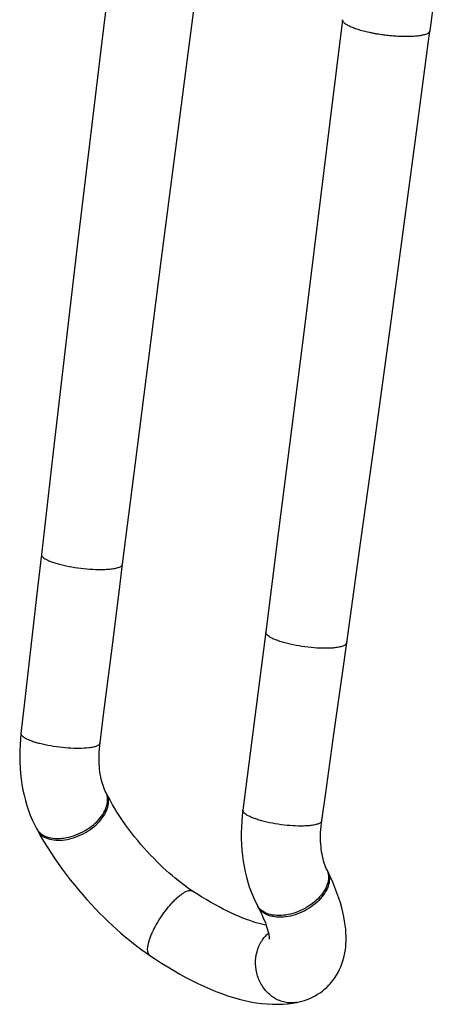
# Model space of a CAD drawing. Header units: millimetres. Extents: x 98 to 585, y 62 to 495.
# Tile 1 of 6: x 101 to 145, y 62 to 163. Entities that reach past the tile are written whole.
import ezdxf

# ---------------------------------------------------------------- set-up
doc = ezdxf.new("R2010")
doc.units = ezdxf.units.MM
doc.header["$LTSCALE"] = 46.255
doc.layers.get('0').update_dxf_attribs({"linetype": 'CONTINUOUS'})

msp = doc.modelspace()

# ---------------------------------------------------------------- linework, layer by layer
at = {"color": 7, "linetype": 'CONTINUOUS'}
for p, q in [((145.06, 181.83), (142.47, 161.45)), ((110.67, 103.8), (111.07, 106.94)), ((109.89, 97.56), (110.67, 103.8)), ((125.69, 100), (124.88, 93.72)), ((133.53, 95.76), (133.97, 98.89)), ((101.7, 98.53), (101.01, 92.5)), ((132.66, 89.55), (133.53, 95.76)), ((124.88, 93.72), (124.1, 87.61)), ((101.01, 92.5), (100.68, 89.63)), ((124.1, 87.61), (123.35, 81.79)), ((109.45, 83.43), (109.36, 83.61)), ((102.26, 79.92), (102.36, 79.74)), ((132.02, 75.53), (131.94, 75.71)), ((118.22, 73.5), (118.22, 73.5)), ((124.8, 72.09), (124.89, 71.91)), ((128.87, 62.13), (128.87, 62.13))]:
    msp.add_line(p, q, dxfattribs=at)
for points in [[(110.21, 170.72), (108.94, 160.35), (107.68, 149.89), (106.43, 139.42), (105.19, 128.93), (103.97, 118.41), (102.77, 107.93)], [(111.07, 106.94), (112.38, 117.28), (113.71, 127.71), (115.05, 138.16), (116.4, 148.64), (117.76, 159.13), (119.13, 169.58)], [(133.54, 162.58), (132.25, 152.13), (130.95, 141.64), (129.64, 131.17), (128.33, 120.74), (127, 110.33), (125.69, 100)], [(133.97, 98.89), (135.42, 109.31), (136.87, 119.77), (138.3, 130.22), (139.71, 140.66), (141.1, 151.09), (142.47, 161.45)], [(102.77, 107.93), (102.41, 104.78), (101.7, 98.53)], [(108.76, 88.66), (109.12, 91.54), (109.89, 97.56)], [(100.68, 89.63), (100.63, 89.08), (100.59, 88.49), (100.56, 87.89), (100.55, 87.29), (100.56, 86.7), (100.59, 86.11), (100.63, 85.53), (100.7, 84.96), (100.78, 84.39), (100.88, 83.84), (101, 83.3), (101.13, 82.77), (101.28, 82.26), (101.45, 81.75), (101.63, 81.26), (101.83, 80.78), (102.05, 80.32), (102.26, 79.92)], [(109.36, 83.61), (109.3, 83.73), (109.22, 83.9), (109.15, 84.09), (109.08, 84.29), (109.01, 84.5), (108.95, 84.72), (108.89, 84.95), (108.84, 85.2), (108.79, 85.45), (108.75, 85.71), (108.72, 85.98), (108.69, 86.26), (108.67, 86.54), (108.66, 86.83), (108.66, 87.13), (108.67, 87.43), (108.68, 87.74), (108.7, 88.06), (108.73, 88.39), (108.76, 88.66)], [(131.42, 80.71), (131.82, 83.56), (132.66, 89.55)], [(118.22, 73.5), (117.95, 73.68), (117.65, 73.89), (117.34, 74.11), (117.04, 74.34), (116.73, 74.58), (116.43, 74.83), (116.12, 75.09), (115.81, 75.35), (115.5, 75.63), (115.19, 75.92), (114.88, 76.22), (114.56, 76.53), (114.24, 76.86), (113.91, 77.2), (113.59, 77.55), (113.26, 77.91), (112.93, 78.29), (112.61, 78.68), (112.28, 79.07), (111.97, 79.48), (111.66, 79.89), (111.36, 80.3), (111.07, 80.72), (110.79, 81.13), (110.52, 81.54), (110.27, 81.94), (110.04, 82.34), (109.82, 82.73), (109.62, 83.1), (109.45, 83.43)], [(123.35, 81.79), (123.29, 81.25), (123.24, 80.65), (123.21, 80.05), (123.19, 79.46), (123.19, 78.87), (123.21, 78.28), (123.25, 77.7), (123.3, 77.13), (123.38, 76.56), (123.47, 76.01), (123.58, 75.47), (123.71, 74.94), (123.85, 74.43), (124.01, 73.93), (124.19, 73.43), (124.39, 72.96), (124.6, 72.49), (124.8, 72.09)], [(131.94, 75.71), (131.88, 75.83), (131.81, 76), (131.74, 76.18), (131.67, 76.38), (131.6, 76.59), (131.55, 76.81), (131.49, 77.04), (131.44, 77.28), (131.4, 77.53), (131.37, 77.78), (131.34, 78.05), (131.32, 78.32), (131.3, 78.6), (131.29, 78.89), (131.29, 79.19), (131.3, 79.49), (131.32, 79.8), (131.35, 80.12), (131.38, 80.44), (131.42, 80.71)], [(102.36, 79.74), (102.65, 79.2), (102.99, 78.62), (103.35, 78.03), (103.72, 77.46), (104.1, 76.88), (104.49, 76.32), (104.89, 75.76), (105.3, 75.21), (105.72, 74.67), (106.14, 74.15), (106.56, 73.64), (106.99, 73.14), (107.42, 72.65), (107.85, 72.18), (108.29, 71.71), (108.72, 71.26), (109.16, 70.83), (109.59, 70.41), (110.03, 70), (110.46, 69.6), (110.9, 69.22), (111.33, 68.85), (111.76, 68.5), (112.19, 68.15), (112.62, 67.82), (113.04, 67.5), (113.47, 67.2), (113.85, 66.94)], [(132.27, 64.03), (132.38, 64.16), (132.56, 64.38), (132.74, 64.63), (132.92, 64.9), (133.08, 65.18), (133.23, 65.48), (133.36, 65.78), (133.48, 66.08), (133.58, 66.39), (133.67, 66.71), (133.75, 67.04), (133.81, 67.38), (133.86, 67.73), (133.89, 68.09), (133.9, 68.46), (133.91, 68.84), (133.89, 69.22), (133.86, 69.62), (133.82, 70.03), (133.75, 70.45), (133.67, 70.88), (133.57, 71.34), (133.46, 71.81), (133.32, 72.3), (133.15, 72.8), (132.97, 73.33), (132.76, 73.87), (132.53, 74.43), (132.28, 75), (132.02, 75.53)], [(125.73, 70.02), (125.55, 70.06), (125.29, 70.12), (125.01, 70.2), (124.71, 70.28), (124.4, 70.38), (124.07, 70.5), (123.72, 70.62), (123.35, 70.76), (122.97, 70.92), (122.58, 71.09), (122.18, 71.27), (121.77, 71.47), (121.35, 71.67), (120.93, 71.89), (120.49, 72.13), (120.05, 72.38), (119.59, 72.64), (119.13, 72.92), (118.66, 73.22), (118.22, 73.5)], [(124.89, 71.91), (125.04, 71.63), (125.19, 71.33), (125.32, 71.04), (125.44, 70.76), (125.55, 70.5), (125.65, 70.25), (125.74, 70.01), (125.81, 69.79), (125.87, 69.59), (125.92, 69.41), (125.96, 69.24), (125.99, 69.1), (126.01, 68.97), (126.03, 68.86), (126.04, 68.77), (126.04, 68.7), (126.04, 68.64), (126.04, 68.6), (126.04, 68.58)], [(113.85, 66.94), (114.42, 66.55), (115.05, 66.15), (115.67, 65.76), (116.29, 65.39), (116.91, 65.03), (117.53, 64.69), (118.15, 64.37), (118.76, 64.06), (119.37, 63.78), (119.98, 63.51), (120.59, 63.26), (121.19, 63.03), (121.79, 62.82), (122.39, 62.63), (122.98, 62.46), (123.57, 62.32), (124.15, 62.2), (124.72, 62.1), (125.29, 62.02), (125.84, 61.97), (126.38, 61.94), (126.91, 61.94), (127.43, 61.96), (127.93, 62), (128.43, 62.06), (128.87, 62.13)], [(128.87, 62.13), (129.09, 62.18), (129.37, 62.25), (129.65, 62.33), (129.92, 62.43), (130.2, 62.54), (130.47, 62.67), (130.73, 62.81), (130.99, 62.96), (131.24, 63.12), (131.48, 63.29), (131.7, 63.48), (131.92, 63.67), (132.13, 63.88), (132.27, 64.03)]]:
    msp.add_lwpolyline(points, dxfattribs=at)
at = {"color": 9, "linetype": 'CONTINUOUS'}
for centre, radius, start, end in [((126.25, 72.85), 1.63, 207.8136, 212.1152), ((128.15, 66.61), 3.39, 130.2037, 138.0916)]:
    msp.add_arc(centre, radius, start, end, dxfattribs=at)
for points, knots in [([(141.19, 160.91), (141.11, 160.9), (140.94, 160.89), (140.68, 160.87), (140.41, 160.85), (140.12, 160.85), (139.82, 160.86), (139.51, 160.86), (139.19, 160.88), (138.87, 160.9), (138.54, 160.93), (138.21, 160.96), (137.87, 161), (137.54, 161.05), (137.21, 161.09), (136.89, 161.15), (136.57, 161.21), (136.26, 161.28), (135.95, 161.35), (135.67, 161.42), (135.39, 161.49), (135.12, 161.57), (134.88, 161.66), (134.65, 161.74), (134.44, 161.82), (134.2, 161.94), (133.94, 162.07), (133.74, 162.22), (133.62, 162.34), (133.56, 162.44), (133.53, 162.53), (133.54, 162.58)], [0, 0, 0, 0, 0.030083, 0.06219, 0.096136, 0.131658, 0.168654, 0.206939, 0.246284, 0.286476, 0.32734, 0.36864, 0.410152, 0.451665, 0.492955, 0.533822, 0.574021, 0.613348, 0.65162, 0.688637, 0.724143, 0.758042, 0.790197, 0.820275, 0.84832, 0.874229, 0.918822, 0.954045, 0.968034, 0.980249, 1, 1, 1, 1]), ([(142.47, 161.45), (142.47, 161.43), (142.46, 161.4), (142.44, 161.36), (142.41, 161.31), (142.35, 161.25), (142.25, 161.18), (142.1, 161.11), (141.92, 161.05), (141.75, 161), (141.59, 160.97), (141.42, 160.94), (141.28, 160.92), (141.19, 160.91)], [0, 0, 0, 0, 0.032862, 0.066081, 0.10251, 0.143264, 0.2363, 0.34763, 0.48032, 0.63355, 0.717451, 0.806622, 1, 1, 1, 1]), ([(102.77, 107.93), (102.77, 107.91), (102.77, 107.86), (102.8, 107.78), (102.85, 107.71), (102.96, 107.6), (103.15, 107.46), (103.45, 107.31), (103.82, 107.16), (104.26, 107.02), (104.76, 106.88), (105.51, 106.71), (106.5, 106.54), (107.7, 106.41), (108.68, 106.38), (109.4, 106.4), (109.72, 106.42), (109.88, 106.44)], [0, 0, 0, 0, 0.009363, 0.019669, 0.031629, 0.045664, 0.080612, 0.12515, 0.178989, 0.241219, 0.310655, 0.385971, 0.547769, 0.713097, 0.868167, 0.937742, 1, 1, 1, 1]), ([(109.88, 106.44), (110.04, 106.46), (110.28, 106.5), (110.56, 106.57), (110.73, 106.63), (110.87, 106.69), (110.97, 106.76), (111.04, 106.84), (111.06, 106.91), (111.07, 106.94)], [0, 0, 0, 0, 0.367353, 0.521281, 0.654319, 0.766272, 0.858461, 0.934188, 1, 1, 1, 1]), ([(132.78, 98.38), (132.62, 98.36), (132.29, 98.34), (131.58, 98.32), (130.6, 98.37), (129.4, 98.51), (128.41, 98.69), (127.66, 98.88), (127.16, 99.03), (126.72, 99.18), (126.35, 99.34), (126.06, 99.51), (125.87, 99.65), (125.76, 99.77), (125.71, 99.85), (125.68, 99.93), (125.68, 99.98), (125.69, 100)], [0, 0, 0, 0, 0.06204, 0.131354, 0.285845, 0.450619, 0.611986, 0.68716, 0.75652, 0.818753, 0.872693, 0.917458, 0.952805, 0.967124, 0.979436, 0.990164, 1, 1, 1, 1]), ([(133.97, 98.89), (133.95, 98.74), (133.72, 98.6), (133.46, 98.51), (133.26, 98.46), (133.03, 98.41), (132.86, 98.39), (132.78, 98.38)], [0, 0, 0, 0, 0.342507, 0.476796, 0.631595, 0.8062, 1, 1, 1, 1]), ([(100.68, 89.63), (100.68, 89.61), (100.68, 89.56), (100.71, 89.49), (100.76, 89.41), (100.87, 89.31), (101.06, 89.18), (101.34, 89.03), (101.71, 88.88), (102.14, 88.74), (102.62, 88.61), (103.35, 88.44), (104.32, 88.28), (105.48, 88.15), (106.59, 88.11), (107.28, 88.14), (107.6, 88.18)], [0, 0, 0, 0, 0.009368, 0.01968, 0.03163, 0.04564, 0.080585, 0.125153, 0.178974, 0.241197, 0.310658, 0.385969, 0.547787, 0.713152, 0.86816, 1, 1, 1, 1]), ([(107.6, 88.18), (107.76, 88.2), (107.99, 88.23), (108.27, 88.3), (108.43, 88.36), (108.57, 88.42), (108.67, 88.49), (108.74, 88.57), (108.76, 88.63), (108.76, 88.66)], [0, 0, 0, 0, 0.36807, 0.521777, 0.654442, 0.766216, 0.8584, 0.934182, 1, 1, 1, 1]), ([(108.62, 80.82), (108.82, 81.04), (109.16, 81.49), (109.48, 82.23), (109.56, 82.85), (109.49, 83.3), (109.41, 83.51), (109.36, 83.61)], [0, 0, 0, 0, 0.292448, 0.554214, 0.78626, 0.894497, 1, 1, 1, 1]), ([(108.71, 80.64), (108.91, 80.86), (109.25, 81.32), (109.57, 82.06), (109.65, 82.68), (109.58, 83.13), (109.5, 83.33), (109.45, 83.43)], [0, 0, 0, 0, 0.292449, 0.554203, 0.786264, 0.894494, 1, 1, 1, 1]), ([(130.26, 80.21), (130.11, 80.19), (129.78, 80.17), (129.09, 80.15), (128.14, 80.19), (126.97, 80.33), (126, 80.51), (125.28, 80.69), (124.79, 80.84), (124.36, 80.99), (124, 81.15), (123.72, 81.31), (123.53, 81.45), (123.43, 81.56), (123.38, 81.64), (123.35, 81.71), (123.35, 81.76), (123.35, 81.79)], [0, 0, 0, 0, 0.062112, 0.1314, 0.28582, 0.450622, 0.611999, 0.687165, 0.756547, 0.81877, 0.87269, 0.917485, 0.952827, 0.967122, 0.979425, 0.99016, 1, 1, 1, 1]), ([(102.26, 79.92), (102.31, 79.82), (102.44, 79.63), (102.78, 79.31), (103.35, 79.01), (104.18, 78.86), (105.1, 78.91), (106.07, 79.14), (107.02, 79.55), (107.89, 80.11), (108.4, 80.57), (108.62, 80.82)], [0, 0, 0, 0, 0.045746, 0.09274, 0.193811, 0.30825, 0.436233, 0.574726, 0.718754, 0.86245, 1, 1, 1, 1]), ([(102.36, 79.74), (102.41, 79.64), (102.54, 79.46), (102.87, 79.13), (103.45, 78.83), (104.27, 78.69), (105.2, 78.73), (106.17, 78.97), (107.11, 79.38), (107.98, 79.93), (108.49, 80.39), (108.71, 80.64)], [0, 0, 0, 0, 0.045745, 0.092742, 0.193811, 0.308248, 0.436235, 0.574727, 0.718754, 0.862445, 1, 1, 1, 1]), ([(131.42, 80.71), (131.41, 80.68), (131.39, 80.61), (131.32, 80.53), (131.22, 80.46), (131.08, 80.39), (130.92, 80.33), (130.64, 80.26), (130.42, 80.23), (130.26, 80.21)], [0, 0, 0, 0, 0.068443, 0.146176, 0.239413, 0.351384, 0.483492, 0.635989, 1, 1, 1, 1]), ([(131.94, 75.71), (131.99, 75.61), (132.06, 75.4), (132.13, 74.95), (132.06, 74.33), (131.73, 73.59), (131.4, 73.13), (131.2, 72.91)], [0, 0, 0, 0, 0.106348, 0.215295, 0.448007, 0.709196, 1, 1, 1, 1]), ([(132.02, 75.53), (132.07, 75.43), (132.15, 75.23), (132.22, 74.77), (132.15, 74.15), (131.82, 73.41), (131.48, 72.96), (131.28, 72.74)], [0, 0, 0, 0, 0.106351, 0.215291, 0.448013, 0.709197, 1, 1, 1, 1]), ([(116.03, 72.22), (116.14, 72.34), (116.36, 72.57), (116.69, 72.88), (117.01, 73.14), (117.31, 73.34), (117.59, 73.49), (117.83, 73.56), (118.05, 73.58), (118.17, 73.53), (118.22, 73.5)], [0, 0, 0, 0, 0.18534, 0.356481, 0.510671, 0.6458, 0.76084, 0.85584, 0.933396, 1, 1, 1, 1]), ([(131.2, 72.91), (130.98, 72.67), (130.49, 72.22), (129.64, 71.68), (128.7, 71.27), (127.75, 71.04), (126.83, 70.98), (126.01, 71.12), (125.42, 71.4), (125.06, 71.71), (124.92, 71.89), (124.86, 71.98)], [0, 0, 0, 0, 0.136039, 0.278144, 0.420923, 0.558885, 0.687286, 0.803067, 0.905961, 0.95374, 1, 1, 1, 1]), ([(131.28, 72.74), (131.06, 72.49), (130.56, 72.03), (129.68, 71.48), (128.73, 71.07), (127.75, 70.85), (126.82, 70.81), (125.99, 70.98), (125.41, 71.29), (125.07, 71.62), (124.95, 71.81), (124.89, 71.91)], [0, 0, 0, 0, 0.136982, 0.280075, 0.4236, 0.561788, 0.68975, 0.80453, 0.90631, 0.953754, 1, 1, 1, 1]), ([(113.85, 66.94), (113.8, 66.97), (113.73, 67.05), (113.65, 67.22), (113.62, 67.43), (113.62, 67.64), (113.64, 67.82), (113.68, 68.02), (113.74, 68.3), (113.85, 68.66), (114, 69.04), (114.18, 69.44), (114.46, 70), (114.87, 70.69), (115.42, 71.48), (115.82, 71.98), (116.03, 72.22)], [0, 0, 0, 0, 0.026078, 0.055606, 0.090811, 0.132773, 0.156435, 0.181844, 0.237751, 0.300088, 0.36817, 0.441133, 0.518017, 0.679289, 0.843008, 1, 1, 1, 1]), ([(128.87, 62.13), (128.68, 62.1), (128.32, 62.06), (127.76, 62.11), (127.21, 62.25), (126.51, 62.57), (125.72, 63.21), (125.03, 64.24), (124.66, 65.44), (124.62, 66.7), (124.94, 67.89), (125.37, 68.58), (125.63, 68.87)], [0, 0, 0, 0, 0.057764, 0.115934, 0.174897, 0.234952, 0.358511, 0.486847, 0.617978, 0.748967, 0.876921, 1, 1, 1, 1])]:
    msp.add_open_spline(points, degree=3, knots=knots, dxfattribs=at)

doc.saveas('drawing.dxf')
